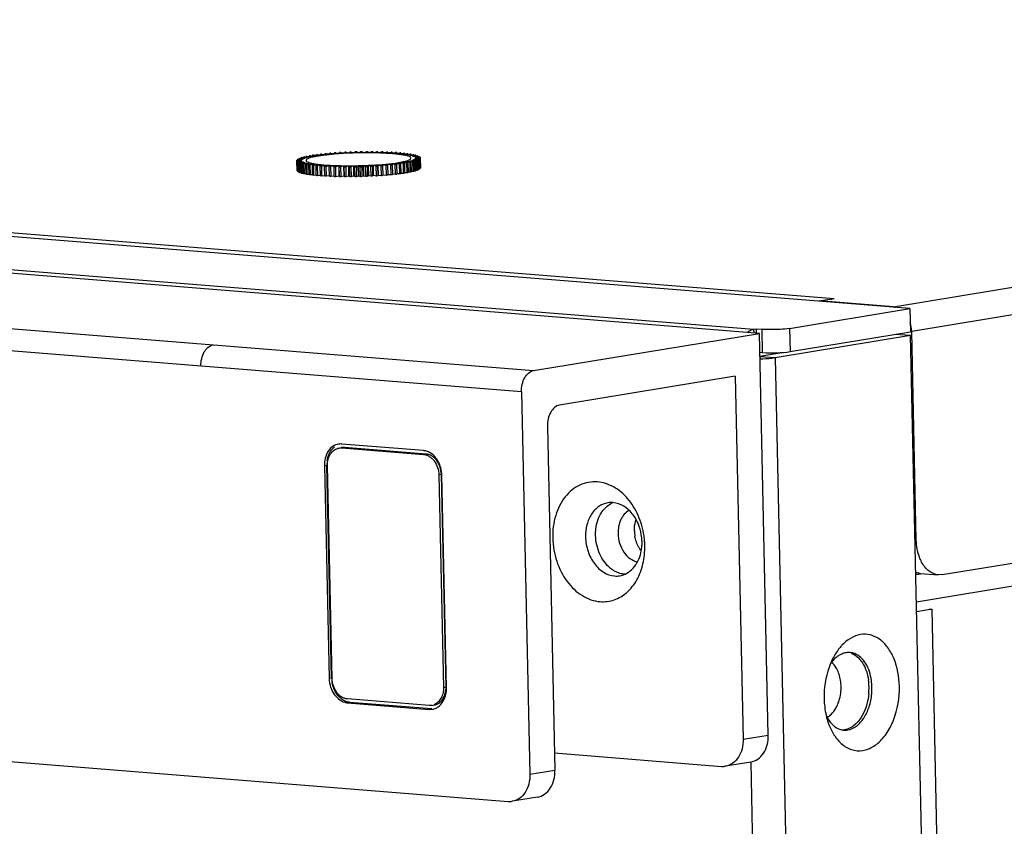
# Model space of a CAD drawing. Header units: millimetres. Extents: x -339 to 255, y 1363 to 1783.
# Tile 29 of 47: x 98 to 123, y 1469 to 1490. Entities that reach past the tile are written whole.
import ezdxf

# ---------------------------------------------------------------- set-up
doc = ezdxf.new("R2010")
doc.units = ezdxf.units.MM
doc.header["$LTSCALE"] = 61.468
doc.layers.get('0').update_dxf_attribs({"linetype": 'CONTINUOUS'})

msp = doc.modelspace()

# ---------------------------------------------------------------- linework, layer by layer
at = {"linetype": 'Continuous'}
for p, q in [((120.1505, 1482.2217), (190.427, 1493.7892)), ((190.8985, 1493.157), (120.622, 1481.5895)), ((120.5766, 1482.1797), (27.0062, 1489.6788)), ((29.7934, 1489.558), (118.628, 1482.4384)), ((116.7064, 1481.5426), (23.136, 1489.0417)), ((24.0577, 1489.0626), (116.5587, 1481.6492)), ((17.3307, 1488.0862), (110.9011, 1480.5871)), ((110.5895, 1480.0378), (17.0191, 1487.5369)), ((121.4071, 1475.3439), (190.3935, 1486.699)), ((105.2202, 1486.1178), (105.2205, 1486.1061)), ((105.2802, 1486.1051), (105.2202, 1486.1178)), ((105.2463, 1486.1218), (105.3668, 1486.1183)), ((105.3172, 1486.1318), (105.3175, 1486.1197)), ((105.3668, 1486.1183), (105.3172, 1486.1318)), ((105.3457, 1486.1356), (105.4614, 1486.1308)), ((105.4225, 1486.145), (105.4228, 1486.1324)), ((105.4614, 1486.1308), (105.4225, 1486.145)), ((105.4531, 1486.1485), (105.5631, 1486.1423)), ((105.5352, 1486.1571), (105.5355, 1486.1439)), ((105.5631, 1486.1423), (105.5352, 1486.1571)), ((105.5677, 1486.1603), (105.6711, 1486.1529)), ((105.6545, 1486.1682), (105.6548, 1486.1541)), ((105.6711, 1486.1529), (105.6545, 1486.1682)), ((105.6887, 1486.1711), (105.7847, 1486.1625)), ((105.7794, 1486.1781), (105.7798, 1486.1629)), ((105.7847, 1486.1625), (105.7794, 1486.1781)), ((105.8151, 1486.1807), (105.903, 1486.1709)), ((105.903, 1486.1709), (105.9091, 1486.1868)), ((105.9459, 1486.189), (106.0251, 1486.1782)), ((106.0251, 1486.1782), (106.0425, 1486.1942)), ((106.0801, 1486.196), (106.15, 1486.1842)), ((106.15, 1486.1842), (106.1787, 1486.2002)), ((106.2169, 1486.2016), (106.2768, 1486.1889)), ((106.2768, 1486.1889), (106.3165, 1486.2048)), ((106.355, 1486.2058), (106.4046, 1486.1923)), ((106.4046, 1486.1923), (106.4549, 1486.2079)), ((106.4934, 1486.2085), (106.5323, 1486.1943)), ((106.5323, 1486.1943), (106.593, 1486.2096)), ((106.6311, 1486.2098), (106.659, 1486.195)), ((106.659, 1486.195), (106.7295, 1486.2098)), ((106.7671, 1486.2096), (106.7837, 1486.1944)), ((106.7837, 1486.1944), (106.8636, 1486.2086)), ((106.9003, 1486.208), (106.9056, 1486.1923)), ((106.9056, 1486.1923), (106.9941, 1486.2058)), ((107.0296, 1486.2048), (107.0235, 1486.1889)), ((107.0235, 1486.1889), (107.1201, 1486.2016)), ((107.03, 1486.1898), (107.0296, 1486.2048)), ((107.1542, 1486.2002), (107.1368, 1486.1842)), ((107.1368, 1486.1842), (107.2406, 1486.196)), ((107.1545, 1486.1863), (107.1542, 1486.2002)), ((107.2731, 1486.1942), (107.2444, 1486.1782)), ((107.2444, 1486.1782), (107.3548, 1486.1891)), ((107.2733, 1486.1811), (107.2731, 1486.1942)), ((107.3853, 1486.1869), (107.3456, 1486.171)), ((107.3456, 1486.171), (107.4616, 1486.1808)), ((107.3855, 1486.1744), (107.3853, 1486.1869)), ((107.4899, 1486.1782), (107.4396, 1486.1626)), ((107.4396, 1486.1626), (107.5604, 1486.1712)), ((107.4902, 1486.1662), (107.4899, 1486.1782)), ((107.5863, 1486.1683), (107.5257, 1486.1531)), ((107.5257, 1486.1531), (107.6504, 1486.1605)), ((107.5866, 1486.1567), (107.5863, 1486.1683)), ((107.6737, 1486.1573), (107.6032, 1486.1425)), ((107.6032, 1486.1425), (107.7308, 1486.1486)), ((107.7514, 1486.1451), (107.6715, 1486.1309)), ((107.6715, 1486.1309), (107.8011, 1486.1358)), ((107.8188, 1486.132), (107.7302, 1486.1185)), ((107.7302, 1486.1185), (107.8607, 1486.122)), ((107.8754, 1486.118), (107.7788, 1486.1053)), ((107.819, 1486.1209), (107.8188, 1486.132)), ((107.8756, 1486.1068), (107.8754, 1486.118)), ((191.0517, 1486.2097), (120.743, 1474.6369)), ((104.8135, 1485.9755), (104.9343, 1485.9841)), ((104.819, 1485.7273), (104.8135, 1485.9755)), ((104.8138, 1485.9875), (104.8141, 1485.9755)), ((104.9343, 1485.9841), (104.8138, 1485.9875)), ((104.815, 1485.9708), (104.8205, 1485.7227)), ((104.9395, 1485.9688), (104.815, 1485.9708)), ((104.8156, 1485.9922), (104.9403, 1485.9996)), ((104.8234, 1485.959), (104.9395, 1485.9688)), ((104.8289, 1485.7109), (104.8234, 1485.959)), ((104.8246, 1486.0044), (104.8249, 1485.9928)), ((104.9403, 1485.9996), (104.8246, 1486.0044)), ((104.8283, 1485.9545), (104.8338, 1485.7064)), ((104.9558, 1485.9538), (104.8283, 1485.9545)), ((104.8298, 1486.0091), (104.9574, 1486.0153)), ((104.8454, 1485.943), (104.9558, 1485.9538)), ((104.8509, 1485.6949), (104.8454, 1485.943)), ((104.8474, 1486.0214), (104.8477, 1486.01)), ((104.9574, 1486.0153), (104.8474, 1486.0214)), ((104.9831, 1485.9393), (104.8536, 1485.9386)), ((104.8536, 1485.9386), (104.8591, 1485.6905)), ((104.8559, 1486.0261), (104.9854, 1486.0309)), ((104.8792, 1485.9275), (104.9831, 1485.9393)), ((104.8847, 1485.6794), (104.8792, 1485.9275)), ((104.8821, 1486.0383), (104.8823, 1486.0271)), ((104.9854, 1486.0309), (104.8821, 1486.0383)), ((105.0211, 1485.9254), (104.8906, 1485.9233)), ((104.8906, 1485.9233), (104.8961, 1485.6752)), ((104.8938, 1486.043), (105.0243, 1486.0465)), ((104.9245, 1485.9127), (105.0211, 1485.9254)), ((104.93, 1485.6646), (104.9245, 1485.9127)), ((104.9282, 1486.0551), (104.9285, 1486.0439)), ((105.0243, 1486.0465), (104.9282, 1486.0551)), ((105.0697, 1485.9122), (104.9392, 1485.9088)), ((104.9392, 1485.9088), (104.9446, 1485.6606)), ((104.9431, 1486.0597), (105.0736, 1486.0618)), ((104.9811, 1485.8987), (105.0697, 1485.9122)), ((104.9866, 1485.6506), (104.9811, 1485.8987)), ((104.9856, 1486.0715), (104.9859, 1486.0604)), ((105.0736, 1486.0618), (104.9856, 1486.0715)), ((105.1284, 1485.8998), (104.9988, 1485.895)), ((104.9988, 1485.895), (105.0043, 1485.6469)), ((105.0035, 1486.076), (105.133, 1486.0767)), ((105.0485, 1485.8856), (105.1284, 1485.8998)), ((105.054, 1485.6375), (105.0485, 1485.8856)), ((105.133, 1486.0767), (105.0538, 1486.0875)), ((105.1967, 1485.8882), (105.0691, 1485.8821)), ((105.0691, 1485.8821), (105.0746, 1485.634)), ((105.0746, 1486.0919), (105.202, 1486.0912)), ((105.1262, 1485.8735), (105.1967, 1485.8882)), ((105.1317, 1485.6253), (105.1262, 1485.8735)), ((105.202, 1486.0912), (105.1322, 1486.103)), ((105.2743, 1485.8777), (105.1496, 1485.8703)), ((105.1496, 1485.8703), (105.155, 1485.6221)), ((105.1557, 1486.1072), (105.2802, 1486.1051)), ((105.2136, 1485.8624), (105.2743, 1485.8777)), ((105.219, 1485.6143), (105.2136, 1485.8624)), ((105.3603, 1485.8681), (105.2395, 1485.8595)), ((105.31, 1485.8525), (105.3603, 1485.8681)), ((107.0152, 1485.8682), (107.0205, 1485.8526)), ((107.1112, 1485.8597), (107.0152, 1485.8682)), ((107.2322, 1485.8704), (107.1288, 1485.8778)), ((107.1288, 1485.8778), (107.1454, 1485.8625)), ((107.1454, 1485.8625), (107.1509, 1485.6144)), ((107.2377, 1485.6223), (107.2322, 1485.8704)), ((107.3468, 1485.8823), (107.2368, 1485.8884)), ((107.2368, 1485.8884), (107.2647, 1485.8736)), ((107.2647, 1485.8736), (107.2702, 1485.6255)), ((107.4542, 1485.8952), (107.3385, 1485.9)), ((107.3385, 1485.9), (107.3774, 1485.8858)), ((107.3523, 1485.6342), (107.3468, 1485.8823)), ((107.3774, 1485.8858), (107.3829, 1485.6376)), ((107.5536, 1485.9089), (107.4331, 1485.9124)), ((107.4331, 1485.9124), (107.4827, 1485.8989)), ((107.4597, 1485.647), (107.4542, 1485.8952)), ((107.4827, 1485.8989), (107.4882, 1485.6508)), ((107.6442, 1485.9235), (107.5198, 1485.9256)), ((107.5198, 1485.9256), (107.5797, 1485.9129)), ((107.5591, 1485.6608), (107.5536, 1485.9089)), ((107.5797, 1485.9129), (107.5852, 1485.6648)), ((107.7253, 1485.9388), (107.5979, 1485.9395)), ((107.5979, 1485.9395), (107.6677, 1485.9277)), ((107.6497, 1485.6754), (107.6442, 1485.9235)), ((107.7964, 1485.9547), (107.6669, 1485.954)), ((107.6669, 1485.954), (107.7461, 1485.9432)), ((107.6677, 1485.9277), (107.6732, 1485.6796)), ((107.7308, 1485.6907), (107.7253, 1485.9388)), ((107.8568, 1485.9711), (107.7263, 1485.969)), ((107.7263, 1485.969), (107.8143, 1485.9592)), ((107.7461, 1485.9432), (107.7516, 1485.6951)), ((107.9062, 1485.9877), (107.7756, 1485.9843)), ((107.7756, 1485.9843), (107.8717, 1485.9757)), ((107.7788, 1486.1053), (107.9093, 1486.1074)), ((107.8019, 1485.7066), (107.7964, 1485.9547)), ((107.8143, 1485.9592), (107.8198, 1485.7111)), ((107.944, 1486.0046), (107.8145, 1485.9998)), ((107.8145, 1485.9998), (107.9179, 1485.9924)), ((107.9207, 1486.1032), (107.8169, 1486.0914)), ((107.8169, 1486.0914), (107.9463, 1486.0921)), ((107.9702, 1486.0216), (107.8425, 1486.0155)), ((107.8425, 1486.0155), (107.9525, 1486.0093)), ((107.9545, 1486.0877), (107.8441, 1486.0769)), ((107.8441, 1486.0769), (107.9716, 1486.0762)), ((107.8623, 1485.7229), (107.8568, 1485.9711)), ((107.9843, 1486.0385), (107.8596, 1486.0311)), ((107.8596, 1486.0311), (107.9753, 1486.0263)), ((107.9765, 1486.0717), (107.8604, 1486.062)), ((107.8604, 1486.062), (107.9849, 1486.0599)), ((107.9864, 1486.0553), (107.8656, 1486.0467)), ((107.8656, 1486.0467), (107.9861, 1486.0432)), ((107.8717, 1485.9757), (107.8771, 1485.7276)), ((107.9116, 1485.7396), (107.9062, 1485.9877)), ((107.9179, 1485.9924), (107.9233, 1485.7443)), ((107.921, 1486.092), (107.9207, 1486.1032)), ((107.9495, 1485.7565), (107.944, 1486.0046)), ((107.9525, 1486.0093), (107.958, 1485.7612)), ((107.9548, 1486.0763), (107.9545, 1486.0877)), ((107.9756, 1485.7735), (107.9702, 1486.0216)), ((107.9753, 1486.0263), (107.9808, 1485.7782)), ((107.9767, 1486.0597), (107.9765, 1486.0717)), ((107.9898, 1485.7904), (107.9843, 1486.0385)), ((107.9861, 1486.0432), (107.9916, 1485.7951)), ((107.9919, 1485.8072), (107.9864, 1486.0553)), ((104.8205, 1485.7227), (104.8287, 1485.7226)), ((104.8338, 1485.7064), (104.8506, 1485.7063)), ((104.8591, 1485.6905), (104.8844, 1485.6907)), ((104.8961, 1485.6752), (104.9298, 1485.6758)), ((104.9446, 1485.6606), (104.9864, 1485.6617)), ((105.0043, 1485.6469), (105.0538, 1485.6487)), ((105.0746, 1485.634), (105.1314, 1485.6367)), ((105.155, 1485.6221), (105.2188, 1485.6259)), ((105.2395, 1485.8595), (105.245, 1485.6114)), ((105.245, 1485.6114), (105.3152, 1485.6164)), ((105.3154, 1485.6044), (105.31, 1485.8525)), ((105.4543, 1485.8597), (105.3383, 1485.85)), ((105.3383, 1485.85), (105.3438, 1485.6018)), ((105.3438, 1485.6018), (105.4199, 1485.6082)), ((105.4147, 1485.8438), (105.4543, 1485.8597)), ((105.4201, 1485.5957), (105.4147, 1485.8438)), ((105.5555, 1485.8525), (105.4451, 1485.8417)), ((105.4451, 1485.8417), (105.4506, 1485.5935)), ((105.5269, 1485.8365), (105.5555, 1485.8525)), ((105.5323, 1485.5884), (105.5269, 1485.8365)), ((105.6632, 1485.8465), (105.5593, 1485.8347)), ((105.5593, 1485.8347), (105.5647, 1485.5866)), ((105.6457, 1485.8305), (105.6632, 1485.8465)), ((105.6512, 1485.5824), (105.6457, 1485.8305)), ((105.7764, 1485.8418), (105.6798, 1485.8291)), ((105.6798, 1485.8291), (105.6853, 1485.581)), ((105.7703, 1485.8259), (105.7764, 1485.8418)), ((105.7757, 1485.5778), (105.7703, 1485.8259)), ((105.8944, 1485.8384), (105.8058, 1485.8249)), ((105.8058, 1485.8249), (105.8113, 1485.5768)), ((105.8944, 1485.8384), (105.8998, 1485.5903)), ((105.8996, 1485.8228), (105.8944, 1485.8384)), ((105.9051, 1485.5747), (105.8996, 1485.8228)), ((106.0162, 1485.8364), (105.9363, 1485.8222)), ((105.9363, 1485.8222), (105.9418, 1485.574)), ((106.0162, 1485.8364), (106.0217, 1485.5883)), ((106.0328, 1485.8211), (106.0162, 1485.8364)), ((106.0383, 1485.573), (106.0328, 1485.8211)), ((106.1409, 1485.8357), (106.0704, 1485.8209)), ((106.0704, 1485.8209), (106.0759, 1485.5728)), ((106.1409, 1485.8357), (106.1464, 1485.5876)), ((106.1688, 1485.8209), (106.1409, 1485.8357)), ((106.1743, 1485.5728), (106.1688, 1485.8209)), ((106.2676, 1485.8364), (106.207, 1485.8211)), ((106.207, 1485.8211), (106.2124, 1485.573)), ((106.2676, 1485.8364), (106.2731, 1485.5883)), ((106.3065, 1485.8222), (106.2676, 1485.8364)), ((106.312, 1485.5741), (106.3065, 1485.8222)), ((106.3954, 1485.8384), (106.345, 1485.8228)), ((106.345, 1485.8228), (106.3505, 1485.5747)), ((106.3954, 1485.8384), (106.4008, 1485.5903)), ((106.445, 1485.8249), (106.3954, 1485.8384)), ((106.4504, 1485.5768), (106.445, 1485.8249)), ((106.5231, 1485.8418), (106.4834, 1485.826)), ((106.4834, 1485.826), (106.4889, 1485.5779)), ((106.5231, 1485.8418), (106.5286, 1485.5937)), ((106.5831, 1485.8291), (106.5231, 1485.8418)), ((106.5885, 1485.581), (106.5831, 1485.8291)), ((106.6499, 1485.8466), (106.6213, 1485.8306)), ((106.6213, 1485.8306), (106.6267, 1485.5825)), ((106.6499, 1485.8466), (106.6554, 1485.5985)), ((106.7198, 1485.8348), (106.6499, 1485.8466)), ((106.7252, 1485.5867), (106.7198, 1485.8348)), ((106.7749, 1485.8526), (106.7574, 1485.8366)), ((106.7574, 1485.8366), (106.7629, 1485.5885)), ((106.7749, 1485.8526), (106.7803, 1485.6045)), ((106.854, 1485.8418), (106.7749, 1485.8526)), ((106.8595, 1485.5936), (106.854, 1485.8418)), ((106.8969, 1485.8598), (106.8908, 1485.8439)), ((106.8908, 1485.8439), (106.8963, 1485.5958)), ((106.8963, 1485.5958), (106.9024, 1485.6117)), ((106.8969, 1485.8598), (106.9024, 1485.6117)), ((106.9849, 1485.8501), (106.8969, 1485.8598)), ((106.9024, 1485.6117), (106.9903, 1485.602)), ((106.9903, 1485.602), (106.9849, 1485.8501)), ((107.0205, 1485.8526), (107.026, 1485.6045)), ((107.0256, 1485.6197), (107.1167, 1485.6115)), ((107.1167, 1485.6115), (107.1112, 1485.8597)), ((107.1506, 1485.6285), (107.2377, 1485.6223)), ((107.2699, 1485.6387), (107.3523, 1485.6342)), ((107.3826, 1485.6502), (107.4597, 1485.647)), ((107.4879, 1485.6629), (107.5591, 1485.6608)), ((107.5849, 1485.6765), (107.6497, 1485.6754)), ((107.673, 1485.691), (107.7308, 1485.6907)), ((107.7514, 1485.7063), (107.8019, 1485.7066)), ((107.8195, 1485.7223), (107.8623, 1485.7229)), ((107.8769, 1485.7387), (107.9116, 1485.7396)), ((107.9231, 1485.7555), (107.9495, 1485.7565)), ((107.9577, 1485.7726), (107.9756, 1485.7735)), ((107.9805, 1485.7899), (107.9898, 1485.7904)), ((107.9913, 1485.8071), (107.9919, 1485.8072)), ((105.4506, 1485.5935), (105.532, 1485.6015)), ((105.5647, 1485.5866), (105.6509, 1485.5964)), ((105.6853, 1485.581), (105.7754, 1485.5928)), ((105.8113, 1485.5768), (105.8998, 1485.5903)), ((105.8998, 1485.5903), (105.9051, 1485.5747)), ((105.9418, 1485.574), (106.0217, 1485.5883)), ((106.0217, 1485.5883), (106.0383, 1485.573)), ((106.0759, 1485.5728), (106.1464, 1485.5876)), ((106.1464, 1485.5876), (106.1743, 1485.5728)), ((106.2124, 1485.573), (106.2731, 1485.5883)), ((106.2731, 1485.5883), (106.312, 1485.5741)), ((106.3505, 1485.5747), (106.4008, 1485.5903)), ((106.4008, 1485.5903), (106.4504, 1485.5768)), ((106.4889, 1485.5779), (106.5286, 1485.5937)), ((106.5286, 1485.5937), (106.5885, 1485.581)), ((106.6267, 1485.5825), (106.6554, 1485.5985)), ((106.6554, 1485.5985), (106.7252, 1485.5867)), ((106.7629, 1485.5885), (106.7803, 1485.6045)), ((106.7803, 1485.6045), (106.8595, 1485.5936)), ((118.2409, 1482.3747), (118.628, 1482.4384)), ((120.1505, 1482.2217), (118.2409, 1482.3747)), ((117.4804, 1481.67), (120.5766, 1482.1797)), ((120.5766, 1482.1797), (120.5897, 1481.5842)), ((116.5587, 1481.6492), (116.6232, 1481.6598)), ((116.5587, 1481.6492), (116.5608, 1481.5543)), ((116.6232, 1481.6598), (116.6258, 1481.5408)), ((116.6232, 1481.6598), (116.776, 1481.6476)), ((116.7891, 1481.0521), (116.776, 1481.6476)), ((117.4804, 1481.67), (117.4936, 1481.0746)), ((117.4936, 1481.0746), (120.5897, 1481.5842)), ((120.622, 1481.5895), (120.5904, 1481.592)), ((120.7402, 1476.2302), (120.622, 1481.5895)), ((110.9011, 1480.5871), (116.7064, 1481.5426)), ((116.934, 1471.221), (116.7064, 1481.5426)), ((120.5919, 1481.4849), (117.1087, 1480.9116)), ((120.5919, 1481.4849), (120.1849, 1481.5175)), ((121.5332, 1438.8091), (120.5919, 1481.4849)), ((116.7171, 1481.0578), (116.7891, 1481.0521)), ((116.7192, 1480.9597), (117.2838, 1481.0526)), ((117.1087, 1480.9116), (116.7196, 1480.9428)), ((117.1087, 1480.9116), (118.05, 1438.2358)), ((116.0832, 1480.444), (111.568, 1479.7008)), ((116.0832, 1480.444), (116.289, 1471.1149)), ((110.5895, 1480.0378), (110.8062, 1470.2124)), ((111.2564, 1479.1515), (111.4512, 1470.3186)), ((105.9017, 1478.5969), (105.9662, 1478.6075)), ((108.0703, 1478.5307), (105.9697, 1478.699)), ((106.0364, 1478.6104), (105.9719, 1478.5998)), ((105.9719, 1478.5998), (108.0725, 1478.4314)), ((108.137, 1478.4421), (106.0364, 1478.6104)), ((108.0725, 1478.4314), (108.137, 1478.4421)), ((105.5891, 1478.1509), (105.5246, 1478.1403)), ((105.5246, 1478.1403), (105.645, 1472.6817)), ((105.7095, 1472.6924), (105.5891, 1478.1509)), ((105.7214, 1472.6756), (105.6009, 1478.1391)), ((108.5299, 1477.9152), (108.4654, 1477.9046)), ((108.4654, 1477.9046), (108.5858, 1472.4461)), ((108.6503, 1472.4567), (108.5299, 1477.9152)), ((108.6621, 1472.4399), (108.5416, 1477.9021)), ((17.8251, 1476.9212), (110.2497, 1469.514)), ((120.7078, 1476.2328), (120.7402, 1476.2302)), ((120.8049, 1475.385), (120.7267, 1475.3721)), ((120.7274, 1475.3442), (120.8502, 1475.3644)), ((120.847, 1475.3763), (121.3053, 1475.3396)), ((121.4071, 1475.3439), (121.3066, 1475.3395)), ((120.7484, 1474.3888), (120.743, 1474.6369)), ((121.1354, 1474.4525), (120.7484, 1474.3888)), ((121.1354, 1474.4525), (121.906, 1439.5179)), ((105.645, 1472.6817), (105.7095, 1472.6924)), ((108.5858, 1472.4461), (108.6503, 1472.4567)), ((108.2148, 1471.9804), (106.1142, 1472.1488)), ((106.1809, 1472.0602), (106.1164, 1472.0495)), ((106.1164, 1472.0495), (108.217, 1471.8812)), ((108.2815, 1471.8918), (106.1809, 1472.0602)), ((108.285, 1471.9833), (108.3495, 1471.9939)), ((108.217, 1471.8812), (108.2996, 1471.8844)), ((116.289, 1471.1149), (116.934, 1471.221)), ((111.4415, 1470.7603), (115.7325, 1470.4164)), ((116.483, 1470.5269), (115.8379, 1470.4207)), ((117.2047, 1438.2088), (116.4919, 1470.5269)), ((110.8062, 1470.2124), (111.4512, 1470.3186)), ((111.0002, 1469.6244), (110.3551, 1469.5183))]:
    msp.add_line(p, q, dxfattribs=at)
for centre, radius, start, end in [((105.869, 1481.953), 4.215, 98.4951, 98.85407), ((106.0432, 1480.7248), 5.4555, 97.34567, 97.64728), ((106.1998, 1479.4456), 6.7443, 96.3562, 96.61804), ((106.0818, 1481.6351), 4.5196, 96.88184, 98.36505), ((106.3374, 1478.144), 8.0532, 95.48432, 95.71696), ((106.2539, 1480.2268), 5.9384, 95.78556, 96.90209), ((106.4525, 1476.8795), 9.3229, 94.69935, 94.91035), ((106.3816, 1478.9739), 7.1978, 94.79371, 95.79155), ((106.5431, 1475.713), 10.4929, 93.97874, 94.17375), ((106.6092, 1474.7027), 11.5054, 93.30527, 93.48867), ((106.6525, 1473.9003), 12.3089, 92.66523, 92.84056), ((106.6763, 1473.3477), 12.8621, 92.04718, 92.21744), ((106.6853, 1473.0738), 13.1361, 91.44109, 91.60898), ((106.6852, 1473.0935), 13.1165, 90.83768, 91.00573), ((106.682, 1473.4057), 12.8042, 90.22782, 90.3986), ((106.6822, 1473.9941), 12.2158, 89.60201, 89.77822), ((106.6916, 1474.828), 11.3818, 88.94972, 89.13444), ((106.7153, 1475.8643), 10.3453, 88.2587, 88.45556), ((106.7376, 1479.1491), 7.0301, 86.59846, 87.61332), ((106.757, 1477.0502), 9.1586, 87.51396, 87.72749), ((106.8164, 1480.4633), 5.7135, 85.43391, 86.60544), ((106.8189, 1478.3271), 7.8802, 86.69637, 86.9324), ((106.9293, 1481.8583), 4.3139, 83.93776, 85.45253), ((106.9018, 1479.6341), 6.5706, 85.78045, 86.04689), ((107.0743, 1483.2099), 2.9546, 81.96839, 83.96578), ((107.0043, 1480.9118), 5.2888, 84.73095, 85.03887), ((107.1204, 1482.0796), 4.1153, 83.49827, 83.86145), ((107.3251, 1484.8171), 1.3276, 78.48512, 79.11712), ((107.2513, 1483.15), 3.0368, 82.00394, 82.44851), ((107.3885, 1484.0602), 2.1163, 80.12746, 80.69278), ((107.5254, 1484.7905), 1.3732, 77.66426, 78.41805), ((107.6546, 1485.3357), 0.8128, 74.24255, 75.31095), ((105.0309, 1486.3253), 0.4258, 249.12023, 250.76272), ((105.0562, 1485.6202), 0.4529, 111.01549, 112.60916), ((105.1453, 1486.695), 0.8128, 254.24255, 255.31095), ((105.1889, 1485.2416), 0.8543, 106.72441, 107.7672), ((105.2745, 1487.2402), 1.3732, 257.66426, 258.41805), ((105.3437, 1484.6868), 1.4303, 103.75968, 104.49864), ((105.4114, 1487.9705), 2.1163, 260.12746, 260.69278), ((105.5137, 1483.9473), 2.1891, 101.5709, 102.12696), ((105.5486, 1488.8807), 3.0368, 262.00394, 262.44851), ((105.6913, 1483.0291), 3.1243, 99.87056, 100.30901), ((105.6796, 1489.9512), 4.1153, 263.49827, 263.86145), ((105.9235, 1482.7213), 3.4219, 98.38879, 99.33001), ((106.3474, 1495.1512), 9.3229, 274.69935, 274.91035), ((106.4625, 1493.8868), 8.0532, 275.48432, 275.71696), ((106.6001, 1492.5851), 6.7443, 276.3562, 276.61804), ((106.7567, 1491.3059), 5.4555, 277.34567, 277.64728), ((106.9309, 1490.0777), 4.215, 278.4951, 278.85407), ((107.1086, 1489.0016), 3.1243, 279.87056, 280.30901), ((107.2863, 1488.0834), 2.1891, 281.5709, 282.12696), ((107.4562, 1487.344), 1.4303, 283.75968, 284.49864), ((107.611, 1486.7892), 0.8543, 286.72441, 287.7672), ((107.7437, 1486.4105), 0.4529, 291.01549, 292.60916), ((107.769, 1485.7054), 0.4258, 69.12023, 70.76272), ((105.0316, 1486.064), 0.4117, 249.09218, 250.79077), ((105.1451, 1486.426), 0.7912, 254.22793, 255.32556), ((105.2738, 1486.9628), 1.3432, 257.65584, 258.42647), ((105.4104, 1487.6845), 2.0778, 260.12223, 260.69802), ((105.5478, 1488.5867), 2.9905, 262.00049, 262.45195), ((105.6792, 1489.6503), 4.0622, 263.4959, 263.86382), ((105.7957, 1491.1189), 5.2888, 264.73095, 265.03887), ((105.8981, 1492.3967), 6.5706, 265.78045, 266.04689), ((105.981, 1493.7036), 7.8802, 266.69637, 266.9324), ((106.043, 1494.9805), 9.1586, 267.51396, 267.72749), ((106.0846, 1496.1665), 10.3453, 268.2587, 268.45556), ((106.1083, 1497.2027), 11.3818, 268.94972, 269.13444), ((106.1177, 1498.0366), 12.2158, 269.60201, 269.77822), ((106.1179, 1498.625), 12.8042, 270.22782, 270.3986), ((106.1148, 1498.9373), 13.1165, 270.83768, 271.00573), ((106.1146, 1498.9569), 13.1361, 271.44109, 271.60898), ((106.1236, 1498.6831), 12.8621, 272.04718, 272.21744), ((106.1474, 1498.1304), 12.3089, 272.66523, 272.84056), ((106.1907, 1497.328), 11.5054, 273.30527, 273.48867), ((106.2568, 1496.3177), 10.4929, 273.97874, 274.17375), ((106.3529, 1494.9031), 9.3229, 274.69935, 274.91035), ((106.468, 1493.6386), 8.0532, 275.48432, 275.71696), ((106.6056, 1492.337), 6.7443, 276.3562, 276.61804), ((106.7622, 1491.0578), 5.4555, 277.34567, 277.64728), ((106.9283, 1489.8828), 4.2688, 278.49737, 278.8518), ((107.1058, 1488.8001), 3.1716, 279.87383, 280.30573), ((107.2836, 1487.874), 2.2286, 281.57583, 282.12202), ((107.4541, 1487.126), 1.4614, 283.76755, 284.49077), ((107.6097, 1486.5628), 0.877, 286.73792, 287.7537), ((107.7436, 1486.1763), 0.4679, 291.04104, 292.58361), ((105.8011, 1490.8708), 5.2888, 264.73095, 265.03887), ((105.9036, 1492.1485), 6.5706, 265.78045, 266.04689), ((105.9864, 1493.4555), 7.8802, 266.69637, 266.9324), ((106.0484, 1494.7324), 9.1586, 267.51396, 267.72749), ((106.0901, 1495.9183), 10.3453, 268.2587, 268.45556), ((106.1137, 1496.9546), 11.3818, 268.94972, 269.13444), ((106.1231, 1497.7885), 12.2158, 269.60201, 269.77822), ((106.1234, 1498.3769), 12.8042, 270.22782, 270.3986), ((106.1202, 1498.6891), 13.1165, 270.83768, 271.00573), ((106.1201, 1498.7088), 13.1361, 271.44109, 271.60898), ((106.1291, 1498.435), 12.8621, 272.04718, 272.21744), ((106.1529, 1497.8823), 12.3089, 272.66523, 272.84056), ((106.1962, 1497.0799), 11.5054, 273.30527, 273.48867), ((106.2623, 1496.0696), 10.4929, 273.97874, 274.17375), ((119.8305, 1481.5713), 0.7917, 1.31643, 18.45834), ((105.9421, 1478.3521), 0.348, 88.39116, 99.08381), ((105.942, 1478.3528), 0.3474, 85.41786, 88.37709), ((106.3405, 1478.1677), 0.7516, 172.18963, 181.28175), ((107.749, 1477.8797), 0.793, 2.64739, 10.42438), ((107.7784, 1477.8814), 0.7635, 1.54676, 2.61547), ((112.8984, 1476.6425), 0.5534, 85.42855, 99.29502), ((114.4122, 1476.4905), 0.9196, 181.31546, 190.13), ((111.709, 1476.0446), 2.0519, 4.30038, 8.23619), ((112.4838, 1476.1665), 1.2055, 356.60869, 1.26649), ((111.804, 1476.0491), 1.9567, 354.14006, 1.27674), ((111.7584, 1476.0483), 2.0023, 1.27126, 4.30137), ((111.924, 1476.0357), 1.8359, 346.93302, 354.17567), ((113.0282, 1475.8601), 0.5534, 265.42855, 279.29502), ((119.0033, 1472.916), 0.4266, 91.32076, 99.3738), ((119.0027, 1472.9295), 0.4132, 85.44418, 91.29071), ((106.4055, 1472.6985), 0.7607, 181.26467, 182.30638), ((106.4714, 1472.7092), 0.7621, 181.2654, 182.59892), ((106.5016, 1472.711), 0.7923, 182.62872, 190.10888), ((118.053, 1472.4249), 1.4717, 1.24003, 8.07553), ((117.9779, 1472.4235), 1.5468, 354.6444, 1.23186), ((118.128, 1472.4188), 1.4731, 1.2416, 7.90617), ((118.0547, 1472.4174), 1.5463, 354.78029, 1.23277), ((106.1448, 1472.4028), 0.3544, 261.69854, 265.40546), ((108.2377, 1472.2695), 0.2901, 279.39032, 292.10043), ((108.235, 1472.2762), 0.2973, 292.08557, 294.90716), ((117.8772, 1472.3607), 0.9132, 330.49076, 336.22904), ((108.2435, 1472.2322), 0.3522, 279.1571, 295.05204), ((118.9101, 1471.7659), 0.4197, 254.99453, 260.4181), ((118.9085, 1471.7572), 0.4108, 260.42904, 265.4277), ((115.7673, 1470.8519), 0.4368, 265.42846, 279.16559), ((110.2846, 1469.9494), 0.4368, 265.42846, 279.16559)]:
    msp.add_arc(centre, radius, start, end, dxfattribs=at)
for points, knots in [([(107.0304, 1486.173), (106.9295, 1486.1773), (106.5126, 1486.1866), (106.095, 1486.173), (105.7801, 1486.1465)], [0, 0, 0, 0, 0.2421112, 1, 1, 1, 1]), ([(107.7496, 1486.0451), (107.7492, 1486.0639), (107.682, 1486.0993), (107.6305, 1486.1098), (107.5901, 1486.118)], [0, 0, 0, 0, 0.3127898, 1, 1, 1, 1]), ([(104.8283, 1485.9545), (104.8279, 1485.9549), (104.8262, 1485.9563), (104.8246, 1485.9578), (104.8234, 1485.959)], [0, 0, 0, 0, 0.2593877, 1, 1, 1, 1]), ([(104.8246, 1486.0044), (104.825, 1486.0048), (104.8267, 1486.0064), (104.8284, 1486.008), (104.8298, 1486.0091)], [0, 0, 0, 0, 0.2408792, 1, 1, 1, 1]), ([(104.8536, 1485.9386), (104.8529, 1485.939), (104.8501, 1485.9404), (104.8474, 1485.9419), (104.8454, 1485.943)], [0, 0, 0, 0, 0.2579429, 1, 1, 1, 1]), ([(104.8474, 1486.0214), (104.8481, 1486.0218), (104.8509, 1486.0234), (104.8537, 1486.025), (104.8559, 1486.0261)], [0, 0, 0, 0, 0.2423349, 1, 1, 1, 1]), ([(105.0711, 1486.015), (105.0679, 1486.0127), (105.0584, 1486.0055), (105.0501, 1485.9939), (105.0503, 1485.9856)], [0, 0, 0, 0, 0.3220118, 1, 1, 1, 1]), ([(105.0503, 1485.9856), (105.0505, 1485.9758), (105.0723, 1485.9531), (105.1542, 1485.922), (105.3284, 1485.8893), (105.6032, 1485.8639), (105.9522, 1485.8495), (106.3417, 1485.8489), (106.8402, 1485.8667), (107.205, 1485.8955), (107.4311, 1485.9327)], [0, 0, 0, 0, 0.0121519, 0.0338992, 0.1111925, 0.2295254, 0.3787558, 0.5455052, 0.7146374, 1, 1, 1, 1]), ([(105.3688, 1486.098), (105.3047, 1486.0875), (105.2045, 1486.0669), (105.1026, 1486.0371), (105.0711, 1486.015)], [0, 0, 0, 0, 0.6279015, 1, 1, 1, 1]), ([(107.4311, 1485.9327), (107.5111, 1485.9459), (107.6157, 1485.9672), (107.7203, 1486.0055), (107.7499, 1486.0334), (107.7496, 1486.0451)], [0, 0, 0, 0, 0.7023159, 0.8980951, 1, 1, 1, 1]), ([(107.9525, 1486.0093), (107.9518, 1486.009), (107.949, 1486.0073), (107.9462, 1486.0058), (107.944, 1486.0046)], [0, 0, 0, 0, 0.2423349, 1, 1, 1, 1]), ([(107.9463, 1486.0921), (107.947, 1486.0917), (107.9498, 1486.0903), (107.9525, 1486.0889), (107.9545, 1486.0877)], [0, 0, 0, 0, 0.2579429, 1, 1, 1, 1]), ([(107.9753, 1486.0263), (107.9749, 1486.0259), (107.9732, 1486.0243), (107.9715, 1486.0227), (107.9702, 1486.0216)], [0, 0, 0, 0, 0.2408792, 1, 1, 1, 1]), ([(107.9716, 1486.0762), (107.972, 1486.0759), (107.9737, 1486.0744), (107.9753, 1486.0729), (107.9765, 1486.0717)], [0, 0, 0, 0, 0.2593877, 1, 1, 1, 1]), ([(104.8289, 1485.7109), (104.8293, 1485.7105), (104.8309, 1485.709), (104.8325, 1485.7075), (104.8338, 1485.7064)], [0, 0, 0, 0, 0.240828, 1, 1, 1, 1]), ([(104.8509, 1485.6949), (104.8515, 1485.6945), (104.8542, 1485.693), (104.857, 1485.6916), (104.8591, 1485.6905)], [0, 0, 0, 0, 0.2421069, 1, 1, 1, 1]), ([(107.9495, 1485.7565), (107.9502, 1485.7569), (107.9531, 1485.7584), (107.9559, 1485.76), (107.958, 1485.7612)], [0, 0, 0, 0, 0.2577062, 1, 1, 1, 1]), ([(107.9756, 1485.7735), (107.9761, 1485.7739), (107.9779, 1485.7754), (107.9796, 1485.777), (107.9808, 1485.7782)], [0, 0, 0, 0, 0.2592978, 1, 1, 1, 1]), ([(116.3989, 1481.5687), (116.411, 1481.5793), (116.4581, 1481.6164), (116.5154, 1481.642), (116.5587, 1481.6492)], [0, 0, 0, 0, 0.2685605, 1, 1, 1, 1]), ([(116.9482, 1481.6399), (116.9327, 1481.6401), (116.8753, 1481.6414), (116.8178, 1481.6442), (116.776, 1481.6476)], [0, 0, 0, 0, 0.2694415, 1, 1, 1, 1]), ([(117.4804, 1481.67), (117.4002, 1481.6568), (117.2225, 1481.6423), (117.0447, 1481.6383), (116.9482, 1481.6399)], [0, 0, 0, 0, 0.4575022, 1, 1, 1, 1]), ([(102.3482, 1480.6982), (102.3467, 1480.7632), (102.3608, 1480.8914), (102.4348, 1481.0997), (102.5644, 1481.2319), (102.6597, 1481.2476)], [0, 0, 0, 0, 0.2912024, 0.567196, 1, 1, 1, 1]), ([(116.7891, 1481.0521), (116.9103, 1481.0424), (117.1458, 1481.0423), (117.3814, 1481.0561), (117.4936, 1481.0746)], [0, 0, 0, 0, 0.5166192, 1, 1, 1, 1]), ([(117.1087, 1480.9116), (117.0821, 1480.9072), (116.9535, 1480.8898), (116.8239, 1480.8817), (116.7212, 1480.878)], [0, 0, 0, 0, 0.2080953, 1, 1, 1, 1]), ([(110.5895, 1480.0378), (110.5881, 1480.1027), (110.6021, 1480.2309), (110.6761, 1480.4392), (110.8057, 1480.5714), (110.9011, 1480.5871)], [0, 0, 0, 0, 0.2912274, 0.567192, 1, 1, 1, 1]), ([(111.568, 1479.7008), (111.4727, 1479.6851), (111.3431, 1479.5529), (111.2691, 1479.3446), (111.255, 1479.2165), (111.2564, 1479.1515)], [0, 0, 0, 0, 0.432808, 0.7087726, 1, 1, 1, 1]), ([(105.8871, 1478.6958), (105.8349, 1478.6874), (105.7294, 1478.6434), (105.5648, 1478.4643), (105.5217, 1478.2686), (105.5246, 1478.1403)], [0, 0, 0, 0, 0.2222009, 0.4608177, 1, 1, 1, 1]), ([(105.5959, 1478.2698), (105.6009, 1478.3065), (105.6292, 1478.4397), (105.7038, 1478.5666), (105.7811, 1478.6291)], [0, 0, 0, 0, 0.2713846, 1, 1, 1, 1]), ([(105.6009, 1478.1391), (105.6001, 1478.1945), (105.6123, 1478.3024), (105.6731, 1478.4463), (105.7574, 1478.5373), (105.8376, 1478.5812), (105.8803, 1478.5934), (105.9017, 1478.5969)], [0, 0, 0, 0, 0.2802417, 0.5409642, 0.7781, 0.8902073, 1, 1, 1, 1]), ([(105.9017, 1478.5969), (105.919, 1478.5998), (105.9426, 1478.6014), (105.9661, 1478.6003), (105.9719, 1478.5998)], [0, 0, 0, 0, 0.7486371, 1, 1, 1, 1]), ([(106.0364, 1478.6104), (106.0306, 1478.6109), (106.0071, 1478.612), (105.9835, 1478.6104), (105.9662, 1478.6075)], [0, 0, 0, 0, 0.2513629, 1, 1, 1, 1]), ([(108.0725, 1478.4314), (108.0979, 1478.4294), (108.1494, 1478.4185), (108.2223, 1478.3836), (108.2895, 1478.3317), (108.3698, 1478.2409), (108.4419, 1478.0977), (108.4639, 1477.9696), (108.4654, 1477.9046)], [0, 0, 0, 0, 0.1070172, 0.2190086, 0.3372621, 0.4619964, 0.7264172, 1, 1, 1, 1]), ([(108.5299, 1477.9152), (108.5284, 1477.9802), (108.5064, 1478.1083), (108.4343, 1478.2516), (108.3541, 1478.3424), (108.2868, 1478.3943), (108.2139, 1478.4291), (108.1624, 1478.44), (108.137, 1478.4421)], [0, 0, 0, 0, 0.2735828, 0.5380036, 0.662738, 0.7809914, 0.8929829, 1, 1, 1, 1]), ([(108.5289, 1478.0231), (108.5202, 1478.0707), (108.4726, 1478.2437), (108.3575, 1478.4042), (108.2451, 1478.4723)], [0, 0, 0, 0, 0.2688082, 1, 1, 1, 1]), ([(112.5423, 1477.7259), (112.3902, 1477.7381), (112.0646, 1477.6793), (111.6746, 1477.3492), (111.4343, 1476.857), (111.388, 1476.478), (111.3923, 1476.2825)], [0, 0, 0, 0, 0.2216298, 0.4555939, 0.7159635, 1, 1, 1, 1]), ([(113.7397, 1476.3386), (113.7138, 1476.5172), (113.6172, 1476.8614), (113.3476, 1477.3027), (112.9819, 1477.6172), (112.6854, 1477.7145), (112.5423, 1477.7259)], [0, 0, 0, 0, 0.2761891, 0.539344, 0.7804987, 1, 1, 1, 1]), ([(112.809, 1477.1886), (112.7266, 1477.1751), (112.5604, 1477.105), (112.3725, 1476.899), (112.2572, 1476.6225), (112.2353, 1476.4156), (112.2376, 1476.3095)], [0, 0, 0, 0, 0.2207299, 0.458151, 0.7193208, 1, 1, 1, 1]), ([(112.6526, 1476.9452), (112.6717, 1476.9742), (112.7509, 1477.0792), (112.8612, 1477.1624), (112.9511, 1477.1986)], [0, 0, 0, 0, 0.263994, 1, 1, 1, 1]), ([(113.4617, 1476.8768), (113.3964, 1476.9644), (113.2441, 1477.1132), (113.0404, 1477.1863), (112.9425, 1477.1942)], [0, 0, 0, 0, 0.5264955, 1, 1, 1, 1]), ([(112.4956, 1476.3519), (112.4944, 1476.4063), (112.5035, 1476.6121), (112.5689, 1476.8184), (112.6526, 1476.9452)], [0, 0, 0, 0, 0.2635084, 1, 1, 1, 1]), ([(113.3547, 1476.9975), (113.2632, 1476.9443), (113.1096, 1476.7548), (113.0709, 1476.5221), (113.0736, 1476.4003)], [0, 0, 0, 0, 0.4649938, 1, 1, 1, 1]), ([(113.6889, 1476.1932), (113.6876, 1476.2551), (113.6641, 1476.4963), (113.5694, 1476.7323), (113.4617, 1476.8768)], [0, 0, 0, 0, 0.255652, 1, 1, 1, 1]), ([(113.4929, 1476.4693), (113.4923, 1476.4944), (113.4944, 1476.5924), (113.5127, 1476.6903), (113.5366, 1476.7593)], [0, 0, 0, 0, 0.2557142, 1, 1, 1, 1]), ([(111.3923, 1476.2825), (111.3967, 1476.0809), (111.4651, 1475.6835), (111.7276, 1475.1624), (112.1178, 1474.7817), (112.4504, 1474.6621), (112.6102, 1474.6493)], [0, 0, 0, 0, 0.2743359, 0.5394018, 0.7819, 1, 1, 1, 1]), ([(112.2376, 1476.3095), (112.2404, 1476.1859), (112.2822, 1475.9424), (112.4431, 1475.623), (112.6823, 1475.3896), (112.8861, 1475.3163), (112.9841, 1475.3085)], [0, 0, 0, 0, 0.2743303, 0.5394026, 0.7819051, 1, 1, 1, 1]), ([(112.8797, 1475.5038), (112.7608, 1475.5999), (112.5688, 1475.8689), (112.4993, 1476.1875), (112.4956, 1476.3519)], [0, 0, 0, 0, 0.4817219, 1, 1, 1, 1]), ([(113.0736, 1476.4003), (113.0773, 1476.2332), (113.1642, 1475.9175), (113.4323, 1475.6985), (113.5732, 1475.6699)], [0, 0, 0, 0, 0.5377084, 1, 1, 1, 1]), ([(113.6628, 1475.9623), (113.6433, 1475.9881), (113.57, 1476.0998), (113.5247, 1476.2292), (113.507, 1476.3287)], [0, 0, 0, 0, 0.2424514, 1, 1, 1, 1]), ([(120.8764, 1475.6668), (120.855, 1475.7067), (120.7758, 1475.8846), (120.7435, 1476.0814), (120.7402, 1476.2302)], [0, 0, 0, 0, 0.2335451, 1, 1, 1, 1]), ([(113.1176, 1475.314), (113.2459, 1475.3351), (113.5065, 1475.4914), (113.626, 1475.7592), (113.6598, 1475.9046)], [0, 0, 0, 0, 0.4656367, 1, 1, 1, 1]), ([(112.6102, 1474.6493), (112.7321, 1474.6395), (112.9868, 1474.6712), (113.3234, 1474.8759), (113.5787, 1475.206), (113.6788, 1475.4764), (113.7124, 1475.6206)], [0, 0, 0, 0, 0.2297928, 0.4662031, 0.7217308, 1, 1, 1, 1]), ([(121.3066, 1475.3395), (121.221, 1475.3461), (121.0388, 1475.4243), (120.9238, 1475.5785), (120.8764, 1475.6668)], [0, 0, 0, 0, 0.4613746, 1, 1, 1, 1]), ([(120.3051, 1472.4731), (120.2997, 1472.7184), (120.2362, 1473.0778), (120.0183, 1473.4755), (119.8126, 1473.6884), (119.5671, 1473.8088), (119.2026, 1473.8247), (118.9559, 1473.6621), (118.8297, 1473.5281)], [0, 0, 0, 0, 0.3049478, 0.4394759, 0.5591797, 0.6671715, 0.7711919, 1, 1, 1, 1]), ([(118.8297, 1473.5281), (118.8075, 1473.5045), (118.7184, 1473.4018), (118.6452, 1473.2858), (118.5977, 1473.1938)], [0, 0, 0, 0, 0.2383095, 1, 1, 1, 1]), ([(118.8221, 1473.3034), (118.7938, 1473.2911), (118.6757, 1473.2258), (118.5818, 1473.1226), (118.5243, 1473.0365)], [0, 0, 0, 0, 0.2296781, 1, 1, 1, 1]), ([(119.0765, 1473.3206), (119.0945, 1473.3137), (119.1681, 1473.2799), (119.2323, 1473.2275), (119.2741, 1473.1824)], [0, 0, 0, 0, 0.2387101, 1, 1, 1, 1]), ([(119.5871, 1472.6214), (119.5655, 1472.7758), (119.4856, 1473.0521), (119.2722, 1473.2679), (119.1557, 1473.3134)], [0, 0, 0, 0, 0.5549764, 1, 1, 1, 1]), ([(118.5977, 1473.1938), (118.5585, 1473.1177), (118.4184, 1472.789), (118.3641, 1472.4256), (118.37, 1472.1546)], [0, 0, 0, 0, 0.2401309, 1, 1, 1, 1]), ([(118.7126, 1472.8923), (118.7029, 1472.912), (118.6636, 1472.984), (118.6102, 1473.0491), (118.5636, 1473.087)], [0, 0, 0, 0, 0.2680385, 1, 1, 1, 1]), ([(119.2741, 1473.1824), (119.305, 1473.149), (119.4266, 1472.987), (119.4881, 1472.7861), (119.5101, 1472.6317)], [0, 0, 0, 0, 0.2259301, 1, 1, 1, 1]), ([(118.8063, 1472.4788), (118.8055, 1472.5161), (118.7955, 1472.6576), (118.7588, 1472.7984), (118.7126, 1472.8923)], [0, 0, 0, 0, 0.2628635, 1, 1, 1, 1]), ([(105.6454, 1472.6679), (105.6512, 1472.5231), (105.7309, 1472.2511), (105.9714, 1472.0699), (106.0936, 1472.0521)], [0, 0, 0, 0, 0.5398187, 1, 1, 1, 1]), ([(106.1142, 1472.1488), (106.0889, 1472.1508), (106.0373, 1472.1617), (105.9644, 1472.1966), (105.8972, 1472.2485), (105.8169, 1472.3393), (105.7448, 1472.4825), (105.7228, 1472.6106), (105.7214, 1472.6756)], [0, 0, 0, 0, 0.1070172, 0.2190086, 0.3372621, 0.4619964, 0.7264172, 1, 1, 1, 1]), ([(106.0032, 1472.1204), (105.9673, 1472.1424), (105.8266, 1472.2578), (105.7458, 1472.4357), (105.7215, 1472.5719)], [0, 0, 0, 0, 0.2330392, 1, 1, 1, 1]), ([(108.3495, 1471.9939), (108.3711, 1471.9975), (108.4141, 1472.0098), (108.4948, 1472.0543), (108.5794, 1472.1464), (108.6399, 1472.2919), (108.6515, 1472.4008), (108.6503, 1472.4567)], [0, 0, 0, 0, 0.1096856, 0.2217149, 0.4588352, 0.7196943, 1, 1, 1, 1]), ([(108.5858, 1472.4461), (108.5868, 1472.3983), (108.5786, 1472.3048), (108.5345, 1472.176), (108.4619, 1472.0714), (108.3953, 1472.0228), (108.3602, 1472.0066)], [0, 0, 0, 0, 0.2756546, 0.536203, 0.7770783, 1, 1, 1, 1]), ([(118.6424, 1471.1967), (118.7053, 1471.1037), (118.8496, 1470.9423), (119.1375, 1470.8054), (119.4503, 1470.8191), (119.7407, 1470.9765), (119.9857, 1471.2479), (120.2402, 1471.7397), (120.3116, 1472.1787), (120.3051, 1472.4731)], [0, 0, 0, 0, 0.1164704, 0.2198678, 0.3201639, 0.4292007, 0.5538591, 0.694321, 1, 1, 1, 1]), ([(118.7129, 1471.9926), (118.7291, 1472.0294), (118.7867, 1472.185), (118.8091, 1472.3533), (118.8063, 1472.4788)], [0, 0, 0, 0, 0.2426774, 1, 1, 1, 1]), ([(108.4701, 1471.9617), (108.5345, 1472.0138), (108.6373, 1472.1676), (108.6642, 1472.3466), (108.6621, 1472.4399)], [0, 0, 0, 0, 0.4700525, 1, 1, 1, 1]), ([(118.9776, 1471.3521), (119.0563, 1471.365), (119.2193, 1471.4424), (119.4065, 1471.6561), (119.5403, 1471.9438), (119.5843, 1472.1626), (119.5947, 1472.2767)], [0, 0, 0, 0, 0.2026478, 0.4388712, 0.7089275, 1, 1, 1, 1]), ([(119.5179, 1472.2792), (119.5099, 1472.1936), (119.4571, 1471.8916), (119.3017, 1471.5885), (119.1227, 1471.456)], [0, 0, 0, 0, 0.2783503, 1, 1, 1, 1]), ([(108.285, 1471.9833), (108.2677, 1471.9805), (108.2441, 1471.9788), (108.2207, 1471.98), (108.2148, 1471.9804)], [0, 0, 0, 0, 0.7486403, 1, 1, 1, 1]), ([(118.37, 1472.1546), (118.3712, 1472.1031), (118.3825, 1471.9032), (118.4208, 1471.7043), (118.467, 1471.563)], [0, 0, 0, 0, 0.2573739, 1, 1, 1, 1]), ([(118.4219, 1471.7249), (118.4362, 1471.6942), (118.4942, 1471.5837), (118.5779, 1471.4846), (118.6521, 1471.4319)], [0, 0, 0, 0, 0.2715524, 1, 1, 1, 1]), ([(118.5134, 1471.7174), (118.5286, 1471.7298), (118.5905, 1471.7863), (118.6403, 1471.8552), (118.6719, 1471.9108)], [0, 0, 0, 0, 0.2348238, 1, 1, 1, 1]), ([(118.467, 1471.563), (118.478, 1471.5293), (118.5241, 1471.4017), (118.5863, 1471.2796), (118.6424, 1471.1967)], [0, 0, 0, 0, 0.2619152, 1, 1, 1, 1]), ([(119.1227, 1471.456), (119.1035, 1471.4418), (119.0287, 1471.3924), (118.9408, 1471.3615), (118.8753, 1471.3548)], [0, 0, 0, 0, 0.2655018, 1, 1, 1, 1]), ([(116.482, 1470.5268), (116.5471, 1470.5373), (116.6786, 1470.5925), (116.8273, 1470.7551), (116.9185, 1470.9736), (116.9359, 1471.1371), (116.934, 1471.221)], [0, 0, 0, 0, 0.220729, 0.4581132, 0.7192769, 1, 1, 1, 1]), ([(116.289, 1471.1149), (116.2908, 1471.0309), (116.2735, 1470.8674), (116.1822, 1470.6489), (116.0335, 1470.4863), (115.9021, 1470.4312), (115.8369, 1470.4206)], [0, 0, 0, 0, 0.2807233, 0.5418871, 0.7792712, 1, 1, 1, 1]), ([(110.8062, 1470.2124), (110.8081, 1470.1285), (110.7907, 1469.9649), (110.6994, 1469.7465), (110.5507, 1469.5839), (110.4193, 1469.5287), (110.3541, 1469.5181)], [0, 0, 0, 0, 0.2807233, 0.5418871, 0.7792712, 1, 1, 1, 1]), ([(110.9992, 1469.6243), (111.0643, 1469.6349), (111.1958, 1469.69), (111.3445, 1469.8527), (111.4357, 1470.0711), (111.4531, 1470.2346), (111.4512, 1470.3186)], [0, 0, 0, 0, 0.220729, 0.4581132, 0.7192769, 1, 1, 1, 1])]:
    msp.add_open_spline(points, degree=3, knots=knots, dxfattribs=at)
for points in [[(107.5758, 1486.1208), (107.5463, 1486.1265), (107.5167, 1486.1313), (107.4871, 1486.1355)], [(104.815, 1485.9708), (104.8144, 1485.9723), (104.8139, 1485.9739), (104.8135, 1485.9755)], [(104.8138, 1485.9875), (104.8143, 1485.9891), (104.8149, 1485.9907), (104.8156, 1485.9922)], [(107.9861, 1486.0432), (107.9857, 1486.0416), (107.9851, 1486.04), (107.9843, 1486.0385)], [(107.9849, 1486.0599), (107.9855, 1486.0584), (107.9861, 1486.0569), (107.9864, 1486.0553)], [(104.819, 1485.7273), (104.8193, 1485.7258), (104.8199, 1485.7242), (104.8205, 1485.7227)], [(107.9898, 1485.7904), (107.9905, 1485.7919), (107.9911, 1485.7935), (107.9916, 1485.7951)], [(118.5504, 1482.4134), (118.5749, 1482.4252), (118.6012, 1482.434), (118.628, 1482.4384)], [(120.1505, 1482.2217), (120.1699, 1482.2201), (120.1892, 1482.217), (120.208, 1482.2123)], [(108.1523, 1478.5145), (108.1258, 1478.5228), (108.0981, 1478.5284), (108.0703, 1478.5307)], [(108.2451, 1478.4723), (108.216, 1478.4898), (108.1847, 1478.5043), (108.1523, 1478.5145)], [(113.6598, 1475.9046), (113.6744, 1475.9671), (113.6833, 1476.0312), (113.6871, 1476.0952)], [(112.9958, 1475.426), (112.9548, 1475.4482), (112.9159, 1475.4745), (112.8797, 1475.5038)], [(113.1188, 1475.3744), (113.0763, 1475.3873), (113.0349, 1475.4049), (112.9958, 1475.426)], [(113.245, 1475.3508), (113.2024, 1475.354), (113.1598, 1475.3621), (113.1188, 1475.3744)], [(120.7255, 1475.4047), (120.7646, 1475.3893), (120.8064, 1475.3795), (120.8483, 1475.3763)], [(121.1354, 1474.4525), (121.1065, 1474.4478), (121.0774, 1474.4439), (121.0482, 1474.4405)], [(118.9338, 1473.3369), (118.8954, 1473.3306), (118.8577, 1473.3191), (118.8221, 1473.3034)], [(119.1557, 1473.3134), (119.1174, 1473.3283), (119.0765, 1473.338), (119.0356, 1473.3413)], [(106.0986, 1472.0764), (106.0652, 1472.087), (106.033, 1472.102), (106.0032, 1472.1204)], [(106.1809, 1472.0602), (106.153, 1472.0624), (106.1253, 1472.068), (106.0986, 1472.0764)], [(108.3927, 1471.9131), (108.4203, 1471.926), (108.4464, 1471.9426), (108.4701, 1471.9617)], [(118.4498, 1471.6735), (118.4721, 1471.6863), (118.4934, 1471.7012), (118.5134, 1471.7174)], [(118.6521, 1471.4319), (118.6971, 1471.4), (118.7481, 1471.3748), (118.8014, 1471.3606)], [(118.8758, 1471.3477), (118.9096, 1471.345), (118.9441, 1471.3466), (118.9776, 1471.3521)]]:
    msp.add_open_spline(points, degree=3, dxfattribs=at)

doc.saveas('drawing.dxf')
